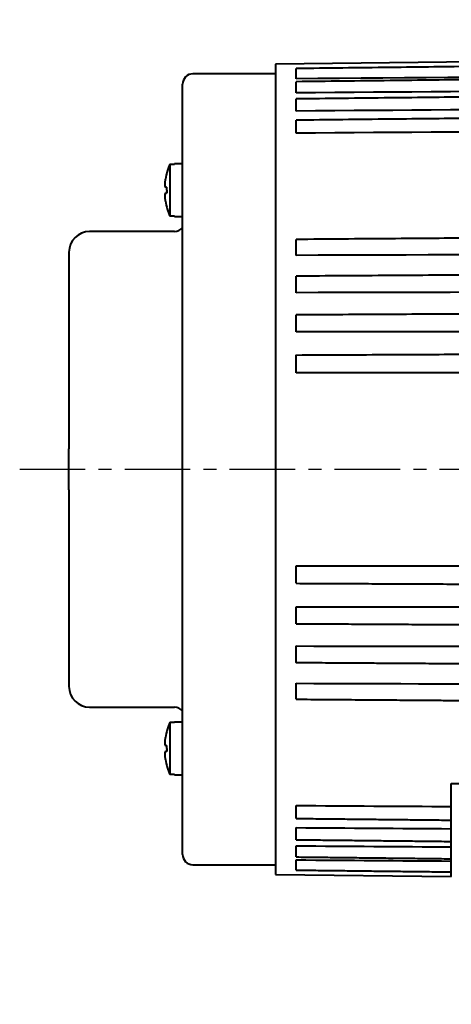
# Model space of a CAD drawing. Header units: inches. Extents: x -753 to 5070, y -3075 to 1581.
# Tile 3 of 178: x 1870 to 1911, y -2839 to -2743. Entities that reach past the tile are written whole.
import ezdxf

# ---------------------------------------------------------------- set-up
doc = ezdxf.new("R2010")
doc.units = ezdxf.units.IN
doc.header["$LTSCALE"] = 10
doc.header["$MEASUREMENT"] = 0
doc.linetypes.add('CENTER', pattern=[10.16, 6.35, -1.27, 1.27, -1.27])
doc.layers.add('3中心线层', color=1, linetype='CENTER')
doc.layers.add('7标注层', color=4, linetype='Continuous')
doc.layers.add('图层2', color=4, linetype='Continuous', lineweight=40)
doc.styles.add('PC_TEXTSTYLE', font='isocp.shx', dxfattribs={"width": 0.8, "bigfont": 'HZFS.SHX'})
doc.styles.add('TH_GBDIM', font='romans.shx', dxfattribs={"width": 0.8, "bigfont": 'gbcbig.shx'})
doc.dimstyles.new('角度标注', dxfattribs={"dimtxt": 3.5, "dimasz": 3, "dimexe": 2, "dimexo": 0, "dimgap": 1, "dimtad": 1, "dimtih": 1, "dimtoh": 1, "dimdsep": 46, "dimtxsty": 'PC_TEXTSTYLE', "dimsah": 1, "dimcen": 0.09, "dimclrd": 4, "dimclrt": 3, "dimadec": 0, "dimazin": 0, "dimtfac": 0.7, "dimtmove": 0, "dimatfit": 0, "dimfxl": 1, "dimtzin": 0, "dimarcsym": 0})

# ---------------------------------------------------------------- blocks, each defined once
blk = doc.blocks.new('*D414')
at = {"layer": '7标注层', "color": 0, "lineweight": -2, "transparency": 16777216}
blk.add_line((2009.282, -2828.853), (1999.54, -2838.595), dxfattribs=at)
at = {"layer": '7标注层', "color": 4, "lineweight": -2, "transparency": 16777216}
for start, end in [(182.4152, 199.26852), (205.80891, 222.5848)]:
    blk.add_arc((2051.282, -2786.853), 71.174, start, end, dxfattribs=at)
at = {"layer": '7标注层', "color": 4, "transparency": 16777216}
for points in [[(1979.672, -2789.863), (1980.671, -2789.842), (1980.108, -2786.853)], [(1999.239, -2834.669), (1998.518, -2835.361), (2000.955, -2837.181)]]:
    blk.add_solid(points, dxfattribs=at)
at = {"layer": 'Defpoints', "color": 0, "transparency": 16777216}
for p in [(2094.77, -2743.365), (1878.252, -2786.853), (2104.036, -2786.853), (1982.533, -2805.274), (2009.282, -2828.853)]:
    blk.add_point(p, dxfattribs=at)
at = {"layer": '7标注层', "color": 3, "transparency": 16777216, "insert": (1985.526, -2814.09), "char_height": 5.5, "attachment_point": 5, "style": 'TH_GBDIM'}
blk.add_mtext('45°', dxfattribs=at)

msp = doc.modelspace()

# ---------------------------------------------------------------- linework, layer by layer
at = {"layer": '3中心线层', "ltscale": 0.1}
msp.add_line((1869.514, -2786.853), (1928.342, -2786.853), dxfattribs=at)
at = {"layer": '图层2', "color": 0}
for p, q in [((1963.282, -2746.936), (1894.283, -2747.653)), ((1894.283, -2747.653), (1894.283, -2826.053)), ((1894.283, -2748.603), (1886.283, -2748.603)), ((1885.283, -2824.103), (1885.283, -2749.603)), ((1884.033, -2757.323), (1884.508, -2757.323)), ((1884.033, -2757.323), (1884.033, -2762.383)), ((1884.508, -2757.303), (1884.508, -2757.323)), ((1885.283, -2757.303), (1884.508, -2757.303)), ((1884.508, -2762.383), (1884.033, -2762.383)), ((1884.508, -2762.403), (1884.508, -2762.383)), ((1884.508, -2762.403), (1885.283, -2762.403)), ((1884.483, -2763.853), (1876.283, -2763.853)), ((1874.283, -2765.853), (1874.283, -2784.876)), ((1874.283, -2788.831), (1874.283, -2807.853)), ((1876.283, -2809.853), (1877.783, -2809.853)), ((1876.283, -2809.853), (1880.783, -2809.853)), ((1880.783, -2809.853), (1884.483, -2809.853)), ((1884.033, -2811.323), (1884.508, -2811.323)), ((1884.033, -2811.323), (1884.033, -2816.383)), ((1885.283, -2811.303), (1884.508, -2811.303)), ((1884.508, -2811.303), (1884.508, -2811.323)), ((1884.508, -2816.383), (1884.033, -2816.383)), ((1884.508, -2816.403), (1884.508, -2816.383)), ((1884.508, -2816.403), (1885.283, -2816.403)), ((1911.283, -2824.373), (1911.283, -2817.247)), ((1911.283, -2817.247), (1956.017, -2817.247)), ((1886.283, -2825.103), (1894.283, -2825.103)), ((1894.283, -2826.053), (1911.283, -2826.23))]:
    msp.add_line(p, q, dxfattribs=at)
for centre, radius, start, end in [((1886.283, -2749.603), 1, 90, 180), ((1890.283, -2759.853), 6.742, 157.96126, 170.79176), ((1890.283, -2759.853), 6.742, 189.18112, 202.03874), ((1884.483, -2762.853), 1, 270, 323.12953), ((1876.283, -2765.853), 2, 90, 180), ((1876.283, -2807.853), 2, 180, 270), ((1884.483, -2810.853), 1, 36.87047, 90), ((1890.283, -2813.853), 6.742, 157.96126, 170.79176), ((1890.283, -2813.853), 6.742, 189.18112, 202.03874), ((1886.283, -2824.103), 1, 180, 270)]:
    msp.add_arc(centre, radius, start, end, dxfattribs=at)
for centre in [(1888.444, -2759.853), (1888.444, -2813.853)]:
    msp.add_ellipse(centre, major_axis=(0, -6.112), ratio=0.766866, start_param=4.71119, end_param=4.758433, dxfattribs=at)
for points, degree, knots in [([(1963.282, -2747.298), (1962.549, -2747.307), (1960.85, -2747.327), (1958.286, -2747.358), (1955.692, -2747.389), (1953.4, -2747.416), (1951.421, -2747.439), (1949.732, -2747.459), (1948.242, -2747.477), (1946.84, -2747.494), (1944.804, -2747.518), (1942.148, -2747.549), (1938.964, -2747.587), (1936.438, -2747.617), (1934.573, -2747.639), (1933.255, -2747.655), (1931.832, -2747.672), (1930.174, -2747.691), (1928.193, -2747.715), (1925.888, -2747.742), (1923.259, -2747.773), (1920.305, -2747.809), (1917.026, -2747.847), (1913.424, -2747.89), (1909.496, -2747.937), (1905.244, -2747.987), (1900.804, -2748.04), (1897.781, -2748.076), (1896.283, -2748.094)], 3, [0, 0, 0, 0, 0.032831, 0.076077, 0.114802, 0.149004, 0.178684, 0.203433, 0.224597, 0.245408, 0.266219, 0.315769, 0.364345, 0.408785, 0.428842, 0.44786, 0.467828, 0.492546, 0.522106, 0.55651, 0.595757, 0.639846, 0.688779, 0.742555, 0.801174, 0.864635, 0.93294, 1, 1, 1, 1]), ([(1896.283, -2749.082), (1896.283, -2749.03), (1896.283, -2748.978), (1896.283, -2748.912), (1896.283, -2748.899), (1896.283, -2748.873), (1896.283, -2748.86), (1896.283, -2748.821), (1896.283, -2748.769), (1896.283, -2748.719), (1896.283, -2748.682), (1896.283, -2748.669), (1896.283, -2748.645), (1896.283, -2748.632), (1896.283, -2748.572), (1896.283, -2748.526), (1896.283, -2748.461), (1896.283, -2748.44), (1896.283, -2748.409), (1896.283, -2748.399), (1896.283, -2748.379), (1896.283, -2748.369), (1896.283, -2748.322), (1896.283, -2748.288), (1896.283, -2748.242), (1896.283, -2748.228), (1896.283, -2748.208), (1896.283, -2748.201), (1896.283, -2748.189), (1896.283, -2748.183), (1896.283, -2748.155), (1896.283, -2748.137), (1896.283, -2748.117), (1896.283, -2748.111), (1896.283, -2748.104), (1896.283, -2748.102), (1896.283, -2748.099), (1896.283, -2748.098), (1896.283, -2748.095), (1896.283, -2748.094), (1896.283, -2748.094)], 3, [0, 0, 0, 0, 0.105795, 0.105795, 0.132244, 0.132244, 0.158692, 0.158692, 0.21159, 0.264487, 0.264487, 0.290936, 0.290936, 0.317385, 0.317385, 0.42318, 0.42318, 0.476077, 0.476077, 0.502526, 0.502526, 0.528975, 0.528975, 0.63477, 0.63477, 0.687667, 0.687667, 0.714116, 0.714116, 0.740565, 0.740565, 0.84636, 0.84636, 0.899257, 0.899257, 0.925706, 0.925706, 0.952154, 0.952154, 1, 1, 1, 1]), ([(1963.282, -2748.59), (1962.549, -2748.598), (1960.85, -2748.618), (1958.286, -2748.647), (1955.692, -2748.677), (1953.4, -2748.704), (1951.421, -2748.726), (1949.732, -2748.746), (1948.242, -2748.763), (1946.84, -2748.779), (1944.804, -2748.803), (1942.148, -2748.833), (1938.964, -2748.87), (1936.438, -2748.899), (1934.573, -2748.921), (1933.255, -2748.936), (1931.832, -2748.952), (1930.174, -2748.971), (1928.193, -2748.994), (1925.888, -2749.021), (1923.259, -2749.051), (1920.305, -2749.085), (1917.026, -2749.123), (1913.424, -2749.165), (1909.496, -2749.21), (1905.244, -2749.259), (1900.804, -2749.31), (1897.781, -2749.345), (1896.283, -2749.362)], 3, [0, 0, 0, 0, 0.032831, 0.076078, 0.114802, 0.149005, 0.178685, 0.203433, 0.224597, 0.245408, 0.266219, 0.315769, 0.364346, 0.408786, 0.428843, 0.447861, 0.467829, 0.492546, 0.522107, 0.556511, 0.595757, 0.639847, 0.68878, 0.742556, 0.801175, 0.864637, 0.932942, 1, 1, 1, 1]), ([(1896.283, -2750.441), (1896.283, -2750.39), (1896.283, -2750.338), (1896.283, -2750.272), (1896.283, -2750.259), (1896.283, -2750.233), (1896.283, -2750.22), (1896.283, -2750.18), (1896.283, -2750.128), (1896.283, -2750.077), (1896.283, -2750.038), (1896.283, -2750.025), (1896.283, -2750), (1896.283, -2749.987), (1896.283, -2749.924), (1896.283, -2749.876), (1896.283, -2749.807), (1896.283, -2749.784), (1896.283, -2749.751), (1896.283, -2749.74), (1896.283, -2749.718), (1896.283, -2749.708), (1896.283, -2749.656), (1896.283, -2749.618), (1896.283, -2749.566), (1896.283, -2749.549), (1896.283, -2749.526), (1896.283, -2749.518), (1896.283, -2749.504), (1896.283, -2749.496), (1896.283, -2749.462), (1896.283, -2749.439), (1896.283, -2749.411), (1896.283, -2749.403), (1896.283, -2749.392), (1896.283, -2749.389), (1896.283, -2749.383), (1896.283, -2749.38), (1896.283, -2749.368), (1896.283, -2749.363), (1896.283, -2749.362), (1896.283, -2749.362), (1896.283, -2749.362)], 3, [0, 0, 0, 0, 0.09961, 0.09961, 0.124512, 0.124512, 0.149415, 0.149415, 0.199219, 0.249024, 0.249024, 0.273927, 0.273927, 0.298829, 0.298829, 0.398439, 0.398439, 0.448244, 0.448244, 0.473146, 0.473146, 0.498049, 0.498049, 0.597658, 0.597658, 0.647463, 0.647463, 0.672366, 0.672366, 0.697268, 0.697268, 0.796878, 0.796878, 0.846683, 0.846683, 0.871585, 0.871585, 0.896488, 0.896488, 0.996097, 0.996097, 1, 1, 1, 1]), ([(1955.983, -2750.37), (1955.852, -2750.371), (1954.958, -2750.381), (1953.4, -2750.399), (1951.421, -2750.421), (1949.732, -2750.439), (1948.242, -2750.456), (1946.84, -2750.471), (1944.804, -2750.494), (1942.148, -2750.523), (1938.964, -2750.559), (1936.438, -2750.587), (1934.573, -2750.607), (1933.255, -2750.622), (1931.832, -2750.638), (1930.174, -2750.656), (1928.193, -2750.678), (1925.888, -2750.704), (1923.259, -2750.733), (1920.305, -2750.766), (1917.026, -2750.802), (1913.423, -2750.842), (1909.496, -2750.885), (1905.244, -2750.933), (1900.804, -2750.982), (1897.781, -2751.015), (1896.283, -2751.032)], 3, [0.0547232, 0.0547232, 0.0547232, 0.0547232, 0.0609383, 0.097222, 0.1287083, 0.1549625, 0.1774149, 0.1994923, 0.2215696, 0.2741347, 0.3256673, 0.3728116, 0.394089, 0.4142644, 0.435447, 0.4616686, 0.4930281, 0.5295253, 0.5711602, 0.6179329, 0.6698434, 0.7268916, 0.7890775, 0.8564012, 0.9288627, 1, 1, 1, 1]), ([(1896.283, -2752.199), (1896.283, -2752.149), (1896.283, -2752.099), (1896.283, -2752.033), (1896.283, -2752.02), (1896.283, -2751.994), (1896.283, -2751.981), (1896.283, -2751.942), (1896.283, -2751.889), (1896.283, -2751.837), (1896.283, -2751.798), (1896.283, -2751.785), (1896.283, -2751.759), (1896.283, -2751.746), (1896.283, -2751.681), (1896.283, -2751.631), (1896.283, -2751.558), (1896.283, -2751.535), (1896.283, -2751.499), (1896.283, -2751.488), (1896.283, -2751.465), (1896.283, -2751.453), (1896.283, -2751.398), (1896.283, -2751.356), (1896.283, -2751.298), (1896.283, -2751.28), (1896.283, -2751.253), (1896.283, -2751.244), (1896.283, -2751.227), (1896.283, -2751.219), (1896.283, -2751.179), (1896.283, -2751.151), (1896.283, -2751.116), (1896.283, -2751.105), (1896.283, -2751.09), (1896.283, -2751.085), (1896.283, -2751.077), (1896.283, -2751.073), (1896.283, -2751.054), (1896.283, -2751.043), (1896.283, -2751.036), (1896.283, -2751.035), (1896.283, -2751.033), (1896.283, -2751.032), (1896.283, -2751.032), (1896.283, -2751.032), (1896.283, -2751.032)], 3, [0, 0, 0, 0, 0.094181, 0.094181, 0.117727, 0.117727, 0.141272, 0.141272, 0.188363, 0.235453, 0.235453, 0.258999, 0.258999, 0.282544, 0.282544, 0.376725, 0.376725, 0.423816, 0.423816, 0.447361, 0.447361, 0.470907, 0.470907, 0.565088, 0.565088, 0.612179, 0.612179, 0.635724, 0.635724, 0.659269, 0.659269, 0.753451, 0.753451, 0.800541, 0.800541, 0.824087, 0.824087, 0.847632, 0.847632, 0.941814, 0.941814, 0.965359, 0.965359, 0.988904, 0.988904, 1, 1, 1, 1]), ([(1955.983, -2752.455), (1955.852, -2752.456), (1954.958, -2752.466), (1953.4, -2752.482), (1951.421, -2752.503), (1949.732, -2752.521), (1948.242, -2752.537), (1946.84, -2752.552), (1944.804, -2752.573), (1942.148, -2752.601), (1938.964, -2752.635), (1936.438, -2752.661), (1934.573, -2752.681), (1933.255, -2752.695), (1931.832, -2752.71), (1930.174, -2752.727), (1928.193, -2752.748), (1925.888, -2752.772), (1923.259, -2752.8), (1920.305, -2752.831), (1917.026, -2752.866), (1913.423, -2752.904), (1909.496, -2752.945), (1905.244, -2752.99), (1900.804, -2753.037), (1897.781, -2753.069), (1896.283, -2753.085)], 3, [0.047851, 0.047851, 0.047851, 0.047851, 0.0541114, 0.0906588, 0.122374, 0.1488191, 0.1714347, 0.1936725, 0.2159104, 0.2688576, 0.3207648, 0.3682518, 0.3896839, 0.410006, 0.4313426, 0.4577549, 0.4893424, 0.5261049, 0.5680425, 0.6151552, 0.6674431, 0.724906, 0.787544, 0.8553571, 0.9283453, 1, 1, 1, 1]), ([(1896.283, -2754.336), (1896.283, -2754.289), (1896.283, -2754.24), (1896.283, -2754.176), (1896.283, -2754.163), (1896.283, -2754.137), (1896.283, -2754.124), (1896.283, -2754.086), (1896.283, -2754.034), (1896.283, -2753.982), (1896.283, -2753.942), (1896.283, -2753.929), (1896.283, -2753.903), (1896.283, -2753.89), (1896.283, -2753.824), (1896.283, -2753.772), (1896.283, -2753.697), (1896.283, -2753.672), (1896.283, -2753.635), (1896.283, -2753.623), (1896.283, -2753.599), (1896.283, -2753.587), (1896.283, -2753.528), (1896.283, -2753.483), (1896.283, -2753.42), (1896.283, -2753.399), (1896.283, -2753.37), (1896.283, -2753.36), (1896.283, -2753.341), (1896.283, -2753.332), (1896.283, -2753.287), (1896.283, -2753.255), (1896.283, -2753.212), (1896.283, -2753.198), (1896.283, -2753.18), (1896.283, -2753.174), (1896.283, -2753.163), (1896.283, -2753.157), (1896.283, -2753.132), (1896.283, -2753.116), (1896.283, -2753.102), (1896.283, -2753.1), (1896.283, -2753.095), (1896.283, -2753.093), (1896.283, -2753.088), (1896.283, -2753.086), (1896.283, -2753.085), (1896.283, -2753.085), (1896.283, -2753.085)], 3, [0, 0, 0, 0, 0.089254, 0.089254, 0.111568, 0.111568, 0.133881, 0.133881, 0.178508, 0.223135, 0.223135, 0.245449, 0.245449, 0.267762, 0.267762, 0.357016, 0.357016, 0.401643, 0.401643, 0.423957, 0.423957, 0.44627, 0.44627, 0.535524, 0.535524, 0.580151, 0.580151, 0.602465, 0.602465, 0.624778, 0.624778, 0.714032, 0.714032, 0.758659, 0.758659, 0.780973, 0.780973, 0.803287, 0.803287, 0.892541, 0.892541, 0.914854, 0.914854, 0.937168, 0.937168, 0.981795, 0.981795, 1, 1, 1, 1]), ([(1883.646, -2759.606), (1883.63, -2759.546), (1883.616, -2759.488), (1883.596, -2759.373), (1883.589, -2759.316), (1883.585, -2759.26)], 3, [0, 0, 0, 0, 0.5, 0.5, 1, 1, 1, 1]), ([(1883.585, -2760.441), (1883.589, -2760.385), (1883.596, -2760.328), (1883.618, -2760.213), (1883.631, -2760.155), (1883.648, -2760.097)], 3, [0, 0, 0, 0, 0.5, 0.5, 1, 1, 1, 1]), ([(1883.627, -2760.929), (1883.616, -2760.849), (1883.607, -2760.768), (1883.593, -2760.605), (1883.588, -2760.523), (1883.585, -2760.441)], 3, [0, 0, 0, 0, 0.5, 0.5, 1, 1, 1, 1]), ([(1964.283, -2764.107), (1963.216, -2764.115), (1961.184, -2764.131), (1958.286, -2764.152), (1955.691, -2764.172), (1953.4, -2764.189), (1951.421, -2764.204), (1949.732, -2764.216), (1948.242, -2764.228), (1946.84, -2764.238), (1944.804, -2764.253), (1942.148, -2764.273), (1938.964, -2764.297), (1936.438, -2764.316), (1934.573, -2764.33), (1933.254, -2764.34), (1931.832, -2764.351), (1930.174, -2764.363), (1928.193, -2764.378), (1925.888, -2764.395), (1923.259, -2764.415), (1920.305, -2764.437), (1917.026, -2764.461), (1913.423, -2764.488), (1909.496, -2764.518), (1905.244, -2764.55), (1900.804, -2764.583), (1897.781, -2764.606), (1896.283, -2764.617)], 3, [0, 0, 0, 0, 0.047066, 0.089677, 0.127832, 0.161532, 0.190775, 0.215159, 0.236012, 0.256517, 0.277022, 0.325843, 0.373705, 0.417491, 0.437253, 0.455991, 0.475665, 0.500019, 0.529145, 0.563043, 0.601712, 0.645153, 0.693366, 0.746351, 0.804107, 0.866636, 0.933936, 1, 1, 1, 1]), ([(1896.283, -2766.157), (1896.283, -2766.123), (1896.283, -2766.086), (1896.283, -2766.034), (1896.283, -2766.024), (1896.283, -2766.003), (1896.283, -2765.992), (1896.283, -2765.959), (1896.283, -2765.915), (1896.283, -2765.868), (1896.283, -2765.832), (1896.283, -2765.82), (1896.283, -2765.795), (1896.283, -2765.783), (1896.283, -2765.72), (1896.283, -2765.669), (1896.283, -2765.592), (1896.283, -2765.565), (1896.283, -2765.526), (1896.283, -2765.513), (1896.283, -2765.487), (1896.283, -2765.473), (1896.283, -2765.407), (1896.283, -2765.356), (1896.283, -2765.279), (1896.283, -2765.254), (1896.283, -2765.216), (1896.283, -2765.203), (1896.283, -2765.179), (1896.283, -2765.166), (1896.283, -2765.106), (1896.283, -2765.06), (1896.283, -2764.994), (1896.283, -2764.972), (1896.283, -2764.941), (1896.283, -2764.931), (1896.283, -2764.911), (1896.283, -2764.901), (1896.283, -2764.853), (1896.283, -2764.819), (1896.283, -2764.78), (1896.283, -2764.772), (1896.283, -2764.758), (1896.283, -2764.751), (1896.283, -2764.73), (1896.283, -2764.717), (1896.283, -2764.683), (1896.283, -2764.664), (1896.283, -2764.646), (1896.283, -2764.643), (1896.283, -2764.637), (1896.283, -2764.634), (1896.283, -2764.627), (1896.283, -2764.623), (1896.283, -2764.618), (1896.283, -2764.617), (1896.283, -2764.617)], 3, [0, 0, 0, 0, 0.073767, 0.073767, 0.092208, 0.092208, 0.11065, 0.11065, 0.147533, 0.184417, 0.184417, 0.202858, 0.202858, 0.2213, 0.2213, 0.295067, 0.295067, 0.33195, 0.33195, 0.350392, 0.350392, 0.368834, 0.368834, 0.4426, 0.4426, 0.479484, 0.479484, 0.497925, 0.497925, 0.516367, 0.516367, 0.590134, 0.590134, 0.627017, 0.627017, 0.645459, 0.645459, 0.6639, 0.6639, 0.737667, 0.737667, 0.756109, 0.756109, 0.77455, 0.77455, 0.811434, 0.811434, 0.8852, 0.8852, 0.903642, 0.903642, 0.922084, 0.922084, 0.958967, 0.958967, 1, 1, 1, 1]), ([(1964.283, -2767.727), (1963.216, -2767.734), (1961.184, -2767.747), (1958.286, -2767.766), (1955.691, -2767.783), (1953.4, -2767.798), (1951.42, -2767.811), (1949.732, -2767.822), (1948.242, -2767.832), (1946.84, -2767.841), (1944.804, -2767.855), (1942.147, -2767.872), (1938.963, -2767.893), (1936.438, -2767.909), (1934.573, -2767.922), (1933.254, -2767.93), (1931.832, -2767.939), (1930.174, -2767.95), (1928.193, -2767.963), (1925.888, -2767.978), (1923.258, -2767.996), (1920.304, -2768.015), (1917.026, -2768.036), (1913.423, -2768.06), (1909.496, -2768.086), (1905.244, -2768.114), (1900.804, -2768.143), (1897.781, -2768.162), (1896.283, -2768.172)], 3, [0, 0, 0, 0, 0.047067, 0.089678, 0.127833, 0.161532, 0.190776, 0.21516, 0.236013, 0.256518, 0.277023, 0.325844, 0.373706, 0.417493, 0.437254, 0.455993, 0.475667, 0.500021, 0.529147, 0.563044, 0.601714, 0.645155, 0.693368, 0.746353, 0.80411, 0.866638, 0.933939, 1, 1, 1, 1]), ([(1896.283, -2769.768), (1896.283, -2769.739), (1896.283, -2769.705), (1896.283, -2769.659), (1896.283, -2769.649), (1896.283, -2769.63), (1896.283, -2769.62), (1896.283, -2769.59), (1896.283, -2769.548), (1896.283, -2769.504), (1896.283, -2769.47), (1896.283, -2769.458), (1896.283, -2769.435), (1896.283, -2769.423), (1896.283, -2769.363), (1896.283, -2769.313), (1896.283, -2769.237), (1896.283, -2769.212), (1896.283, -2769.173), (1896.283, -2769.16), (1896.283, -2769.133), (1896.283, -2769.12), (1896.283, -2769.054), (1896.283, -2769.002), (1896.283, -2768.924), (1896.283, -2768.898), (1896.283, -2768.86), (1896.283, -2768.847), (1896.283, -2768.821), (1896.283, -2768.808), (1896.283, -2768.745), (1896.283, -2768.697), (1896.283, -2768.627), (1896.283, -2768.604), (1896.283, -2768.571), (1896.283, -2768.56), (1896.283, -2768.538), (1896.283, -2768.527), (1896.283, -2768.475), (1896.283, -2768.437), (1896.283, -2768.392), (1896.283, -2768.384), (1896.283, -2768.367), (1896.283, -2768.359), (1896.283, -2768.335), (1896.283, -2768.32), (1896.283, -2768.278), (1896.283, -2768.254), (1896.283, -2768.23), (1896.283, -2768.225), (1896.283, -2768.216), (1896.283, -2768.212), (1896.283, -2768.201), (1896.283, -2768.195), (1896.283, -2768.179), (1896.283, -2768.173), (1896.283, -2768.172), (1896.283, -2768.172), (1896.283, -2768.172)], 3, [0, 0, 0, 0, 0.0703, 0.0703, 0.087875, 0.087875, 0.10545, 0.10545, 0.1406, 0.17575, 0.17575, 0.193325, 0.193325, 0.2109, 0.2109, 0.2812, 0.2812, 0.31635, 0.31635, 0.333925, 0.333925, 0.3515, 0.3515, 0.4218, 0.4218, 0.45695, 0.45695, 0.474525, 0.474525, 0.4921, 0.4921, 0.5624, 0.5624, 0.59755, 0.59755, 0.615125, 0.615125, 0.6327, 0.6327, 0.703, 0.703, 0.720575, 0.720575, 0.73815, 0.73815, 0.7733, 0.7733, 0.8436, 0.8436, 0.861175, 0.861175, 0.87875, 0.87875, 0.9139, 0.9139, 0.9842, 0.9842, 1, 1, 1, 1]), ([(1964.283, -2771.545), (1963.216, -2771.551), (1961.184, -2771.562), (1958.286, -2771.578), (1955.691, -2771.592), (1953.4, -2771.605), (1951.42, -2771.616), (1949.732, -2771.626), (1948.242, -2771.634), (1946.84, -2771.642), (1944.804, -2771.653), (1942.147, -2771.668), (1938.963, -2771.685), (1936.438, -2771.699), (1934.573, -2771.71), (1933.254, -2771.717), (1931.832, -2771.725), (1930.174, -2771.734), (1928.193, -2771.745), (1925.888, -2771.758), (1923.258, -2771.773), (1920.304, -2771.789), (1917.026, -2771.807), (1913.423, -2771.827), (1909.496, -2771.849), (1905.244, -2771.873), (1900.803, -2771.897), (1897.781, -2771.914), (1896.283, -2771.922)], 3, [0, 0, 0, 0, 0.047067, 0.089678, 0.127833, 0.161532, 0.190776, 0.21516, 0.236013, 0.256518, 0.277023, 0.325844, 0.373706, 0.417493, 0.437255, 0.455993, 0.475667, 0.500021, 0.529147, 0.563045, 0.601714, 0.645156, 0.693369, 0.746354, 0.804111, 0.866639, 0.933939, 1, 1, 1, 1]), ([(1896.283, -2773.567), (1896.283, -2773.542), (1896.283, -2773.513), (1896.283, -2773.471), (1896.283, -2773.463), (1896.283, -2773.445), (1896.283, -2773.436), (1896.283, -2773.409), (1896.283, -2773.371), (1896.283, -2773.33), (1896.283, -2773.298), (1896.283, -2773.287), (1896.283, -2773.265), (1896.283, -2773.254), (1896.283, -2773.197), (1896.283, -2773.149), (1896.283, -2773.076), (1896.283, -2773.051), (1896.283, -2773.013), (1896.283, -2773), (1896.283, -2772.974), (1896.283, -2772.961), (1896.283, -2772.896), (1896.283, -2772.844), (1896.283, -2772.766), (1896.283, -2772.74), (1896.283, -2772.7), (1896.283, -2772.687), (1896.283, -2772.661), (1896.283, -2772.648), (1896.283, -2772.584), (1896.283, -2772.533), (1896.283, -2772.46), (1896.283, -2772.436), (1896.283, -2772.4), (1896.283, -2772.389), (1896.283, -2772.365), (1896.283, -2772.354), (1896.283, -2772.298), (1896.283, -2772.256), (1896.283, -2772.207), (1896.283, -2772.197), (1896.283, -2772.178), (1896.283, -2772.169), (1896.283, -2772.142), (1896.283, -2772.125), (1896.283, -2772.076), (1896.283, -2772.048), (1896.283, -2772.017), (1896.283, -2772.011), (1896.283, -2772), (1896.283, -2771.995), (1896.283, -2771.98), (1896.283, -2771.971), (1896.283, -2771.947), (1896.283, -2771.936), (1896.283, -2771.926), (1896.283, -2771.924), (1896.283, -2771.923), (1896.283, -2771.922), (1896.283, -2771.922)], 3, [0, 0, 0, 0, 0.067899, 0.067899, 0.084874, 0.084874, 0.101849, 0.101849, 0.135799, 0.169748, 0.169748, 0.186723, 0.186723, 0.203698, 0.203698, 0.271597, 0.271597, 0.305547, 0.305547, 0.322522, 0.322522, 0.339497, 0.339497, 0.407396, 0.407396, 0.441345, 0.441345, 0.45832, 0.45832, 0.475295, 0.475295, 0.543194, 0.543194, 0.577144, 0.577144, 0.594119, 0.594119, 0.611094, 0.611094, 0.678993, 0.678993, 0.695968, 0.695968, 0.712943, 0.712943, 0.746892, 0.746892, 0.814792, 0.814792, 0.831766, 0.831766, 0.848741, 0.848741, 0.882691, 0.882691, 0.95059, 0.95059, 0.98454, 0.98454, 1, 1, 1, 1]), ([(1964.283, -2775.521), (1963.216, -2775.525), (1961.184, -2775.535), (1958.286, -2775.548), (1955.691, -2775.559), (1953.4, -2775.57), (1951.42, -2775.579), (1949.732, -2775.586), (1948.242, -2775.593), (1946.84, -2775.599), (1944.804, -2775.609), (1942.147, -2775.621), (1938.963, -2775.635), (1936.438, -2775.646), (1934.573, -2775.655), (1933.254, -2775.661), (1931.832, -2775.667), (1930.174, -2775.675), (1928.193, -2775.684), (1925.888, -2775.694), (1923.258, -2775.706), (1920.304, -2775.719), (1917.026, -2775.734), (1913.423, -2775.75), (1909.495, -2775.768), (1905.244, -2775.787), (1900.803, -2775.807), (1897.781, -2775.821), (1896.283, -2775.828)], 3, [0, 0, 0, 0, 0.047067, 0.089678, 0.127833, 0.161533, 0.190776, 0.215161, 0.236014, 0.256519, 0.277024, 0.325845, 0.373707, 0.417494, 0.437256, 0.455994, 0.475668, 0.500022, 0.529148, 0.563045, 0.601715, 0.645156, 0.693369, 0.746354, 0.804111, 0.86664, 0.93394, 1, 1, 1, 1]), ([(1896.283, -2777.511), (1896.283, -2777.49), (1896.283, -2777.466), (1896.283, -2777.43), (1896.283, -2777.423), (1896.283, -2777.408), (1896.283, -2777.4), (1896.283, -2777.376), (1896.283, -2777.341), (1896.283, -2777.304), (1896.283, -2777.275), (1896.283, -2777.265), (1896.283, -2777.244), (1896.283, -2777.234), (1896.283, -2777.181), (1896.283, -2777.136), (1896.283, -2777.066), (1896.283, -2777.042), (1896.283, -2777.005), (1896.283, -2776.992), (1896.283, -2776.967), (1896.283, -2776.955), (1896.283, -2776.891), (1896.283, -2776.84), (1896.283, -2776.762), (1896.283, -2776.736), (1896.283, -2776.696), (1896.283, -2776.683), (1896.283, -2776.657), (1896.283, -2776.643), (1896.283, -2776.578), (1896.283, -2776.527), (1896.283, -2776.451), (1896.283, -2776.426), (1896.283, -2776.388), (1896.283, -2776.376), (1896.283, -2776.352), (1896.283, -2776.34), (1896.283, -2776.281), (1896.283, -2776.235), (1896.283, -2776.182), (1896.283, -2776.172), (1896.283, -2776.151), (1896.283, -2776.141), (1896.283, -2776.111), (1896.283, -2776.092), (1896.283, -2776.037), (1896.283, -2776.004), (1896.283, -2775.967), (1896.283, -2775.96), (1896.283, -2775.947), (1896.283, -2775.94), (1896.283, -2775.921), (1896.283, -2775.91), (1896.283, -2775.878), (1896.283, -2775.862), (1896.283, -2775.844), (1896.283, -2775.839), (1896.283, -2775.832), (1896.283, -2775.829), (1896.283, -2775.827), (1896.283, -2775.827), (1896.283, -2775.828)], 3, [0, 0, 0, 0, 0.064317, 0.064317, 0.080396, 0.080396, 0.096475, 0.096475, 0.128634, 0.160792, 0.160792, 0.176871, 0.176871, 0.192951, 0.192951, 0.257267, 0.257267, 0.289426, 0.289426, 0.305505, 0.305505, 0.321584, 0.321584, 0.385901, 0.385901, 0.418059, 0.418059, 0.434139, 0.434139, 0.450218, 0.450218, 0.514535, 0.514535, 0.546693, 0.546693, 0.562772, 0.562772, 0.578852, 0.578852, 0.643168, 0.643168, 0.659248, 0.659248, 0.675327, 0.675327, 0.707485, 0.707485, 0.771802, 0.771802, 0.787881, 0.787881, 0.80396, 0.80396, 0.836119, 0.836119, 0.900436, 0.900436, 0.932594, 0.932594, 0.964753, 0.964753, 1, 1, 1, 1]), ([(1874.283, -2788.831), (1874.283, -2788.666), (1874.283, -2788.502), (1874.283, -2788.175), (1874.283, -2788.012), (1874.283, -2787.684), (1874.283, -2787.521), (1874.283, -2787.274), (1874.283, -2787.192), (1874.283, -2787.027), (1874.283, -2786.944), (1874.283, -2786.779), (1874.283, -2786.696), (1874.283, -2786.53), (1874.283, -2786.446), (1874.283, -2786.197), (1874.283, -2786.032), (1874.283, -2785.702), (1874.283, -2785.537), (1874.283, -2785.207), (1874.283, -2785.042), (1874.283, -2784.876)], 3, [0, 0, 0, 0, 0.125, 0.125, 0.25, 0.25, 0.375, 0.375, 0.4375, 0.4375, 0.5, 0.5, 0.5625, 0.5625, 0.625, 0.625, 0.75, 0.75, 0.875, 0.875, 1, 1, 1, 1]), ([(1896.283, -2797.879), (1896.283, -2797.878), (1896.283, -2797.877), (1896.283, -2797.875), (1896.283, -2797.873), (1896.283, -2797.868), (1896.283, -2797.858), (1896.283, -2797.844), (1896.283, -2797.831), (1896.283, -2797.827), (1896.283, -2797.818), (1896.283, -2797.813), (1896.283, -2797.786), (1896.283, -2797.761), (1896.283, -2797.717), (1896.283, -2797.702), (1896.283, -2797.677), (1896.283, -2797.669), (1896.283, -2797.651), (1896.283, -2797.642), (1896.283, -2797.596), (1896.283, -2797.557), (1896.283, -2797.493), (1896.283, -2797.471), (1896.283, -2797.437), (1896.283, -2797.425), (1896.283, -2797.402), (1896.283, -2797.39), (1896.283, -2797.331), (1896.283, -2797.282), (1896.283, -2797.206), (1896.283, -2797.18), (1896.283, -2797.141), (1896.283, -2797.128), (1896.283, -2797.102), (1896.283, -2797.089), (1896.283, -2797.024), (1896.283, -2796.971), (1896.283, -2796.906), (1896.283, -2796.893), (1896.283, -2796.867), (1896.283, -2796.854), (1896.283, -2796.815), (1896.283, -2796.789), (1896.283, -2796.714), (1896.283, -2796.665), (1896.283, -2796.606), (1896.283, -2796.594), (1896.283, -2796.571), (1896.283, -2796.56), (1896.283, -2796.526), (1896.283, -2796.504), (1896.283, -2796.441), (1896.283, -2796.402), (1896.283, -2796.348), (1896.283, -2796.331), (1896.283, -2796.298), (1896.283, -2796.283), (1896.283, -2796.241), (1896.283, -2796.216), (1896.283, -2796.196)], 3, [0, 0, 0, 0, 0.015978, 0.015978, 0.032656, 0.032656, 0.066013, 0.09937, 0.09937, 0.116048, 0.116048, 0.132726, 0.132726, 0.19944, 0.19944, 0.232796, 0.232796, 0.249475, 0.249475, 0.266153, 0.266153, 0.332866, 0.332866, 0.366223, 0.366223, 0.382901, 0.382901, 0.39958, 0.39958, 0.466293, 0.466293, 0.49965, 0.49965, 0.516328, 0.516328, 0.533006, 0.533006, 0.59972, 0.59972, 0.616398, 0.616398, 0.633076, 0.633076, 0.666433, 0.666433, 0.733147, 0.733147, 0.749825, 0.749825, 0.766503, 0.766503, 0.79986, 0.79986, 0.866573, 0.866573, 0.89993, 0.89993, 0.933287, 0.933287, 1, 1, 1, 1]), ([(1896.283, -2797.879), (1897.214, -2797.883), (1899.11, -2797.891), (1901.871, -2797.904), (1904.466, -2797.916), (1906.758, -2797.926), (1908.737, -2797.935), (1910.425, -2797.943), (1911.915, -2797.949), (1913.318, -2797.956), (1915.354, -2797.965), (1918.01, -2797.977), (1921.194, -2797.991), (1923.719, -2798.003), (1925.584, -2798.011), (1926.903, -2798.017), (1928.326, -2798.023), (1929.984, -2798.031), (1931.964, -2798.04), (1934.27, -2798.05), (1936.899, -2798.062), (1939.853, -2798.076), (1943.132, -2798.09), (1946.644, -2798.106), (1949.064, -2798.117), (1950.283, -2798.123), (1950.289, -2798.123), (1950.295, -2798.123), (1950.301, -2798.123), (1954.962, -2798.144), (1959.622, -2798.165), (1964.283, -2798.186)], 3, [0, 0, 0, 0, 0.051697, 0.105355, 0.153402, 0.195839, 0.232664, 0.26337, 0.28963, 0.315451, 0.341272, 0.402751, 0.463022, 0.518161, 0.543046, 0.566643, 0.591418, 0.622086, 0.658763, 0.701449, 0.750144, 0.804848, 0.865562, 0.932284, 1, 1, 1, 1.000338, 1.000338, 1.000338, 1.259261, 1.259261, 1.259261, 1.259261]), ([(1896.283, -2800.14), (1914.283, -2800.16), (1932.283, -2800.182), (1950.283, -2800.205), (1950.464, -2800.205), (1950.644, -2800.206), (1950.825, -2800.206), (1955.311, -2800.212), (1959.797, -2800.218), (1964.283, -2800.224)], 3, [0, 0, 0, 0, 1, 1, 1, 1.010032, 1.010032, 1.010032, 1.25926, 1.25926, 1.25926, 1.25926]), ([(1896.283, -2801.784), (1896.283, -2801.784), (1896.283, -2801.784), (1896.283, -2801.783), (1896.283, -2801.778), (1896.283, -2801.77), (1896.283, -2801.761), (1896.283, -2801.758), (1896.283, -2801.751), (1896.283, -2801.748), (1896.283, -2801.728), (1896.283, -2801.708), (1896.283, -2801.671), (1896.283, -2801.658), (1896.283, -2801.636), (1896.283, -2801.629), (1896.283, -2801.614), (1896.283, -2801.606), (1896.283, -2801.565), (1896.283, -2801.529), (1896.283, -2801.471), (1896.283, -2801.45), (1896.283, -2801.419), (1896.283, -2801.408), (1896.283, -2801.386), (1896.283, -2801.375), (1896.283, -2801.319), (1896.283, -2801.272), (1896.283, -2801.198), (1896.283, -2801.173), (1896.283, -2801.135), (1896.283, -2801.122), (1896.283, -2801.097), (1896.283, -2801.084), (1896.283, -2801.019), (1896.283, -2800.968), (1896.283, -2800.902), (1896.283, -2800.889), (1896.283, -2800.862), (1896.283, -2800.849), (1896.283, -2800.81), (1896.283, -2800.784), (1896.283, -2800.706), (1896.283, -2800.656), (1896.283, -2800.594), (1896.283, -2800.582), (1896.283, -2800.558), (1896.283, -2800.545), (1896.283, -2800.51), (1896.283, -2800.487), (1896.283, -2800.419), (1896.283, -2800.376), (1896.283, -2800.317), (1896.283, -2800.297), (1896.283, -2800.261), (1896.283, -2800.243), (1896.283, -2800.194), (1896.283, -2800.165), (1896.283, -2800.14)], 3, [0, 0, 0, 0, 0.010897, 0.010897, 0.045004, 0.079111, 0.079111, 0.096165, 0.096165, 0.113218, 0.113218, 0.181432, 0.181432, 0.215539, 0.215539, 0.232593, 0.232593, 0.249646, 0.249646, 0.31786, 0.31786, 0.351967, 0.351967, 0.369021, 0.369021, 0.386074, 0.386074, 0.454288, 0.454288, 0.488395, 0.488395, 0.505449, 0.505449, 0.522502, 0.522502, 0.590716, 0.590716, 0.60777, 0.60777, 0.624823, 0.624823, 0.65893, 0.65893, 0.727144, 0.727144, 0.744198, 0.744198, 0.761251, 0.761251, 0.795358, 0.795358, 0.863572, 0.863572, 0.897679, 0.897679, 0.931786, 0.931786, 1, 1, 1, 1]), ([(1896.283, -2801.784), (1897.121, -2801.789), (1898.804, -2801.798), (1901.232, -2801.812), (1903.467, -2801.824), (1905.4, -2801.835), (1907.036, -2801.844), (1908.45, -2801.852), (1909.741, -2801.859), (1911.469, -2801.869), (1913.642, -2801.881), (1916.185, -2801.895), (1918.203, -2801.906), (1919.693, -2801.914), (1920.746, -2801.92), (1921.882, -2801.926), (1923.207, -2801.934), (1924.789, -2801.943), (1926.631, -2801.953), (1928.871, -2801.965), (1931.541, -2801.98), (1934.672, -2801.997), (1938.156, -2802.017), (1941.993, -2802.038), (1946.074, -2802.061), (1948.877, -2802.076), (1950.283, -2802.084), (1950.283, -2802.084), (1950.284, -2802.084), (1950.284, -2802.084), (1954.951, -2802.11), (1959.617, -2802.136), (1964.283, -2802.162)], 3, [0, 0, 0, 0, 0.046538, 0.093508, 0.134894, 0.170698, 0.200917, 0.225782, 0.249222, 0.272662, 0.321775, 0.369923, 0.41397, 0.43385, 0.452701, 0.472492, 0.496991, 0.526291, 0.560391, 0.599292, 0.650743, 0.708727, 0.773245, 0.844297, 0.921883, 1, 1, 1, 1.000026, 1.000026, 1.000026, 1.259261, 1.259261, 1.259261, 1.259261]), ([(1896.283, -2803.938), (1914.283, -2803.974), (1932.283, -2804.012), (1950.283, -2804.052), (1950.455, -2804.052), (1950.628, -2804.053), (1950.8, -2804.053), (1955.294, -2804.063), (1959.789, -2804.073), (1964.283, -2804.083)], 3, [0, 0, 0, 0, 1, 1, 1, 1.009574, 1.009574, 1.009574, 1.25926, 1.25926, 1.25926, 1.25926]), ([(1896.283, -2805.534), (1896.283, -2805.535), (1896.283, -2805.535), (1896.283, -2805.532), (1896.283, -2805.528), (1896.283, -2805.526), (1896.283, -2805.522), (1896.283, -2805.52), (1896.283, -2805.506), (1896.283, -2805.491), (1896.283, -2805.462), (1896.283, -2805.452), (1896.283, -2805.434), (1896.283, -2805.428), (1896.283, -2805.414), (1896.283, -2805.408), (1896.283, -2805.373), (1896.283, -2805.341), (1896.283, -2805.288), (1896.283, -2805.27), (1896.283, -2805.241), (1896.283, -2805.231), (1896.283, -2805.21), (1896.283, -2805.2), (1896.283, -2805.148), (1896.283, -2805.103), (1896.283, -2805.034), (1896.283, -2805.01), (1896.283, -2804.973), (1896.283, -2804.96), (1896.283, -2804.936), (1896.283, -2804.923), (1896.283, -2804.86), (1896.283, -2804.809), (1896.283, -2804.744), (1896.283, -2804.731), (1896.283, -2804.705), (1896.283, -2804.691), (1896.283, -2804.652), (1896.283, -2804.625), (1896.283, -2804.547), (1896.283, -2804.495), (1896.283, -2804.432), (1896.283, -2804.419), (1896.283, -2804.394), (1896.283, -2804.381), (1896.283, -2804.344), (1896.283, -2804.319), (1896.283, -2804.248), (1896.283, -2804.203), (1896.283, -2804.138), (1896.283, -2804.117), (1896.283, -2804.076), (1896.283, -2804.057), (1896.283, -2804.002), (1896.283, -2803.968), (1896.283, -2803.938)], 3, [0, 0, 0, 0, 0.015886, 0.051033, 0.051033, 0.068607, 0.068607, 0.08618, 0.08618, 0.156474, 0.156474, 0.191621, 0.191621, 0.209194, 0.209194, 0.226768, 0.226768, 0.297062, 0.297062, 0.332209, 0.332209, 0.349782, 0.349782, 0.367356, 0.367356, 0.437649, 0.437649, 0.472796, 0.472796, 0.49037, 0.49037, 0.507943, 0.507943, 0.578237, 0.578237, 0.59581, 0.59581, 0.613384, 0.613384, 0.648531, 0.648531, 0.718825, 0.718825, 0.736398, 0.736398, 0.753972, 0.753972, 0.789119, 0.789119, 0.859412, 0.859412, 0.894559, 0.894559, 0.929706, 0.929706, 1, 1, 1, 1]), ([(1896.283, -2805.534), (1897.121, -2805.54), (1898.804, -2805.551), (1901.232, -2805.567), (1903.467, -2805.581), (1905.4, -2805.594), (1907.036, -2805.605), (1908.45, -2805.614), (1909.741, -2805.623), (1911.469, -2805.634), (1913.642, -2805.648), (1916.185, -2805.665), (1918.203, -2805.678), (1919.693, -2805.688), (1920.746, -2805.695), (1921.883, -2805.702), (1923.207, -2805.711), (1924.789, -2805.721), (1926.631, -2805.733), (1928.871, -2805.748), (1931.541, -2805.765), (1934.672, -2805.786), (1938.156, -2805.809), (1941.993, -2805.834), (1946.074, -2805.86), (1948.877, -2805.879), (1950.283, -2805.888), (1950.283, -2805.888), (1950.283, -2805.888), (1950.283, -2805.888), (1954.95, -2805.919), (1959.616, -2805.949), (1964.283, -2805.98)], 3, [0, 0, 0, 0, 0.046541, 0.09351, 0.134897, 0.1707, 0.200919, 0.225784, 0.249224, 0.272664, 0.321776, 0.369924, 0.413972, 0.433852, 0.452702, 0.472493, 0.496993, 0.526292, 0.560392, 0.599292, 0.650743, 0.708728, 0.773246, 0.844297, 0.921883, 1, 1, 1, 1, 1, 1, 1.259264, 1.259264, 1.259264, 1.259264]), ([(1896.283, -2809.09), (1896.283, -2809.09), (1896.283, -2809.09), (1896.283, -2809.09), (1896.283, -2809.089), (1896.283, -2809.088), (1896.283, -2809.087), (1896.283, -2809.081), (1896.283, -2809.071), (1896.283, -2809.05), (1896.283, -2809.042), (1896.283, -2809.027), (1896.283, -2809.022), (1896.283, -2809.012), (1896.283, -2809.006), (1896.283, -2808.977), (1896.283, -2808.95), (1896.283, -2808.904), (1896.283, -2808.887), (1896.283, -2808.861), (1896.283, -2808.852), (1896.283, -2808.834), (1896.283, -2808.824), (1896.283, -2808.776), (1896.283, -2808.735), (1896.283, -2808.67), (1896.283, -2808.647), (1896.283, -2808.612), (1896.283, -2808.6), (1896.283, -2808.576), (1896.283, -2808.564), (1896.283, -2808.504), (1896.283, -2808.454), (1896.283, -2808.39), (1896.283, -2808.377), (1896.283, -2808.351), (1896.283, -2808.338), (1896.283, -2808.298), (1896.283, -2808.272), (1896.283, -2808.194), (1896.283, -2808.142), (1896.283, -2808.077), (1896.283, -2808.064), (1896.283, -2808.038), (1896.283, -2808.025), (1896.283, -2807.986), (1896.283, -2807.961), (1896.283, -2807.887), (1896.283, -2807.839), (1896.283, -2807.769), (1896.283, -2807.747), (1896.283, -2807.703), (1896.283, -2807.682), (1896.283, -2807.621), (1896.283, -2807.584), (1896.283, -2807.55)], 3, [0, 0, 0, 0, 0.002917, 0.002917, 0.021382, 0.021382, 0.039846, 0.039846, 0.113704, 0.113704, 0.150633, 0.150633, 0.169098, 0.169098, 0.187562, 0.187562, 0.26142, 0.26142, 0.298349, 0.298349, 0.316814, 0.316814, 0.335278, 0.335278, 0.409136, 0.409136, 0.446065, 0.446065, 0.46453, 0.46453, 0.482994, 0.482994, 0.556852, 0.556852, 0.575317, 0.575317, 0.593781, 0.593781, 0.63071, 0.63071, 0.704568, 0.704568, 0.723033, 0.723033, 0.741497, 0.741497, 0.778426, 0.778426, 0.852284, 0.852284, 0.889213, 0.889213, 0.926142, 0.926142, 1, 1, 1, 1]), ([(1896.283, -2807.55), (1914.283, -2807.601), (1932.283, -2807.655), (1950.283, -2807.71), (1950.445, -2807.711), (1950.607, -2807.711), (1950.77, -2807.712), (1955.274, -2807.726), (1959.779, -2807.74), (1964.283, -2807.754)], 3, [0, 0, 0, 0, 1, 1, 1, 1.009012, 1.009012, 1.009012, 1.25926, 1.25926, 1.25926, 1.25926]), ([(1896.283, -2809.09), (1897.214, -2809.097), (1899.11, -2809.111), (1901.872, -2809.132), (1904.466, -2809.151), (1906.758, -2809.168), (1908.737, -2809.183), (1910.425, -2809.196), (1911.916, -2809.207), (1913.318, -2809.217), (1915.354, -2809.233), (1918.01, -2809.253), (1921.194, -2809.276), (1923.719, -2809.295), (1925.585, -2809.309), (1926.903, -2809.319), (1928.326, -2809.33), (1929.984, -2809.342), (1931.965, -2809.357), (1934.27, -2809.374), (1936.899, -2809.394), (1939.853, -2809.416), (1943.132, -2809.441), (1946.735, -2809.468), (1950.662, -2809.497), (1953.792, -2809.521), (1955.613, -2809.534), (1956.017, -2809.537), (1956.017, -2809.537), (1956.017, -2809.537), (1956.017, -2809.537), (1957.083, -2809.545), (1958.15, -2809.553), (1959.217, -2809.561)], 3, [0, 0, 0, 0, 0.045771, 0.093272, 0.135806, 0.173373, 0.205973, 0.233155, 0.256402, 0.27926, 0.302118, 0.356542, 0.409897, 0.458709, 0.480739, 0.501628, 0.52356, 0.550709, 0.583177, 0.620965, 0.664073, 0.712499, 0.766246, 0.825311, 0.889697, 0.959401, 0.97925, 0.97925, 0.97925, 0.97925, 0.97925, 0.97925, 1.03171, 1.03171, 1.03171, 1.03171]), ([(1883.646, -2813.606), (1883.63, -2813.546), (1883.616, -2813.488), (1883.596, -2813.373), (1883.589, -2813.316), (1883.585, -2813.26)], 3, [0, 0, 0, 0, 0.5, 0.5, 1, 1, 1, 1]), ([(1883.585, -2814.441), (1883.589, -2814.385), (1883.596, -2814.328), (1883.618, -2814.213), (1883.631, -2814.155), (1883.648, -2814.097)], 3, [0, 0, 0, 0, 0.5, 0.5, 1, 1, 1, 1]), ([(1883.627, -2814.929), (1883.616, -2814.849), (1883.607, -2814.768), (1883.593, -2814.605), (1883.588, -2814.523), (1883.585, -2814.441)], 3, [0, 0, 0, 0, 0.5, 0.5, 1, 1, 1, 1]), ([(1896.283, -2820.622), (1896.283, -2820.622), (1896.283, -2820.622), (1896.283, -2820.621), (1896.283, -2820.62), (1896.283, -2820.618), (1896.283, -2820.617), (1896.283, -2820.612), (1896.283, -2820.607), (1896.283, -2820.59), (1896.283, -2820.575), (1896.283, -2820.544), (1896.283, -2820.533), (1896.283, -2820.508), (1896.283, -2820.495), (1896.283, -2820.452), (1896.283, -2820.42), (1896.283, -2820.375), (1896.283, -2820.366), (1896.283, -2820.347), (1896.283, -2820.318), (1896.283, -2820.287), (1896.283, -2820.245), (1896.283, -2820.224), (1896.283, -2820.179), (1896.283, -2820.156), (1896.283, -2820.084), (1896.283, -2820.035), (1896.283, -2819.96), (1896.283, -2819.935), (1896.283, -2819.896), (1896.283, -2819.883), (1896.283, -2819.857), (1896.283, -2819.844), (1896.283, -2819.778), (1896.283, -2819.726), (1896.283, -2819.648), (1896.283, -2819.622), (1896.283, -2819.57), (1896.283, -2819.544), (1896.283, -2819.467), (1896.283, -2819.418), (1896.283, -2819.371)], 3, [0, 0, 0, 0, 0.017484, 0.017484, 0.039814, 0.039814, 0.062144, 0.062144, 0.106804, 0.106804, 0.196123, 0.196123, 0.240783, 0.240783, 0.285443, 0.285443, 0.374763, 0.374763, 0.397093, 0.397093, 0.419423, 0.464082, 0.464082, 0.508742, 0.508742, 0.553402, 0.553402, 0.642722, 0.642722, 0.687381, 0.687381, 0.709711, 0.709711, 0.732041, 0.732041, 0.821361, 0.821361, 0.866021, 0.866021, 0.91068, 0.91068, 1, 1, 1, 1]), ([(1896.283, -2822.675), (1896.283, -2822.675), (1896.283, -2822.675), (1896.283, -2822.674), (1896.283, -2822.672), (1896.283, -2822.663), (1896.283, -2822.653), (1896.283, -2822.63), (1896.283, -2822.622), (1896.283, -2822.602), (1896.283, -2822.591), (1896.283, -2822.556), (1896.283, -2822.528), (1896.283, -2822.488), (1896.283, -2822.48), (1896.283, -2822.463), (1896.283, -2822.437), (1896.283, -2822.409), (1896.283, -2822.37), (1896.283, -2822.35), (1896.283, -2822.309), (1896.283, -2822.287), (1896.283, -2822.22), (1896.283, -2822.173), (1896.283, -2822.1), (1896.283, -2822.076), (1896.283, -2822.038), (1896.283, -2822.025), (1896.283, -2822), (1896.283, -2821.987), (1896.283, -2821.922), (1896.283, -2821.87), (1896.283, -2821.792), (1896.283, -2821.765), (1896.283, -2821.713), (1896.283, -2821.687), (1896.283, -2821.609), (1896.283, -2821.558), (1896.283, -2821.508)], 3, [0, 0, 0, 0, 0.011648, 0.011648, 0.058713, 0.058713, 0.152842, 0.152842, 0.199906, 0.199906, 0.24697, 0.24697, 0.341099, 0.341099, 0.364631, 0.364631, 0.388163, 0.435228, 0.435228, 0.482292, 0.482292, 0.529356, 0.529356, 0.623485, 0.623485, 0.670549, 0.670549, 0.694082, 0.694082, 0.717614, 0.717614, 0.811743, 0.811743, 0.858807, 0.858807, 0.905871, 0.905871, 1, 1, 1, 1]), ([(1896.283, -2824.344), (1896.283, -2824.344), (1896.283, -2824.344), (1896.283, -2824.344), (1896.283, -2824.339), (1896.283, -2824.324), (1896.283, -2824.318), (1896.283, -2824.304), (1896.283, -2824.296), (1896.283, -2824.268), (1896.283, -2824.245), (1896.283, -2824.21), (1896.283, -2824.203), (1896.283, -2824.189), (1896.283, -2824.166), (1896.283, -2824.141), (1896.283, -2824.106), (1896.283, -2824.088), (1896.283, -2824.05), (1896.283, -2824.03), (1896.283, -2823.968), (1896.283, -2823.924), (1896.283, -2823.854), (1896.283, -2823.831), (1896.283, -2823.794), (1896.283, -2823.782), (1896.283, -2823.757), (1896.283, -2823.745), (1896.283, -2823.682), (1896.283, -2823.631), (1896.283, -2823.553), (1896.283, -2823.527), (1896.283, -2823.474), (1896.283, -2823.448), (1896.283, -2823.369), (1896.283, -2823.317), (1896.283, -2823.266)], 3, [0, 0, 0, 0, 0.003584, 0.003584, 0.103226, 0.103226, 0.153047, 0.153047, 0.202868, 0.202868, 0.302509, 0.302509, 0.32742, 0.32742, 0.35233, 0.402151, 0.402151, 0.451971, 0.451971, 0.501792, 0.501792, 0.601434, 0.601434, 0.651255, 0.651255, 0.676165, 0.676165, 0.701075, 0.701075, 0.800717, 0.800717, 0.850538, 0.850538, 0.900358, 0.900358, 1, 1, 1, 1]), ([(1911.283, -2826.23), (1911.283, -2826.177), (1911.283, -2825.982), (1911.283, -2825.696), (1911.283, -2825.364), (1911.283, -2825.022), (1911.283, -2824.708), (1911.283, -2824.455), (1911.283, -2824.373)], 2, [0, 0, 0, 0.124516, 0.27043, 0.416344, 0.562258, 0.708172, 0.854086, 1, 1, 1]), ([(1896.283, -2825.613), (1896.283, -2825.613), (1896.283, -2825.612), (1896.283, -2825.608), (1896.283, -2825.605), (1896.283, -2825.596), (1896.283, -2825.59), (1896.283, -2825.57), (1896.283, -2825.552), (1896.283, -2825.524), (1896.283, -2825.518), (1896.283, -2825.505), (1896.283, -2825.486), (1896.283, -2825.465), (1896.283, -2825.434), (1896.283, -2825.418), (1896.283, -2825.384), (1896.283, -2825.366), (1896.283, -2825.309), (1896.283, -2825.268), (1896.283, -2825.203), (1896.283, -2825.181), (1896.283, -2825.146), (1896.283, -2825.135), (1896.283, -2825.111), (1896.283, -2825.099), (1896.283, -2825.038), (1896.283, -2824.989), (1896.283, -2824.912), (1896.283, -2824.887), (1896.283, -2824.834), (1896.283, -2824.808), (1896.283, -2824.729), (1896.283, -2824.677), (1896.283, -2824.624)], 3, [0, 0, 0, 0, 0.047417, 0.047417, 0.100338, 0.100338, 0.15326, 0.15326, 0.259102, 0.259102, 0.285563, 0.285563, 0.312024, 0.364945, 0.364945, 0.417866, 0.417866, 0.470787, 0.470787, 0.57663, 0.57663, 0.629551, 0.629551, 0.656012, 0.656012, 0.682472, 0.682472, 0.788315, 0.788315, 0.841236, 0.841236, 0.894157, 0.894157, 1, 1, 1, 1])]:
    msp.add_open_spline(points, degree=degree, knots=knots, dxfattribs=at)
for points, degree in [([(1963.282, -2748.565), (1940.949, -2748.738), (1918.616, -2748.911), (1896.283, -2749.082)], 3), ([(1955.983, -2750.009), (1936.083, -2750.154), (1916.183, -2750.298), (1896.283, -2750.441)], 3), ([(1955.983, -2751.799), (1936.083, -2751.933), (1916.183, -2752.067), (1896.283, -2752.199)], 3), ([(1955.983, -2753.974), (1936.083, -2754.096), (1916.183, -2754.217), (1896.283, -2754.336)], 3), ([(1883.585, -2759.26), (1883.592, -2759.097), (1883.606, -2758.935), (1883.627, -2758.774)], 3), ([(1883.759, -2759.566), (1883.715, -2759.577), (1883.677, -2759.591), (1883.646, -2759.606)], 3), ([(1883.758, -2759.614), (1883.646, -2759.606)], 1), ([(1883.758, -2759.62), (1883.65, -2759.61)], 1), ([(1883.757, -2759.846), (1883.756, -2759.752), (1883.757, -2759.659), (1883.759, -2759.566)], 3), ([(1883.761, -2760.086), (1883.648, -2760.097)], 1), ([(1883.648, -2760.097), (1883.68, -2760.111), (1883.718, -2760.124), (1883.762, -2760.135)], 3), ([(1964.283, -2765.953), (1941.616, -2766.023), (1918.95, -2766.092), (1896.283, -2766.157)], 3), ([(1964.283, -2769.623), (1941.616, -2769.674), (1918.95, -2769.723), (1896.283, -2769.768)], 3), ([(1964.283, -2773.483), (1941.616, -2773.514), (1918.95, -2773.542), (1896.283, -2773.567)], 3), ([(1964.283, -2777.488), (1941.616, -2777.499), (1918.95, -2777.507), (1896.283, -2777.511)], 3), ([(1896.283, -2796.196), (1918.95, -2796.2), (1941.616, -2796.208), (1964.283, -2796.218)], 3), ([(1883.585, -2813.26), (1883.592, -2813.097), (1883.606, -2812.935), (1883.627, -2812.774)], 3), ([(1883.759, -2813.566), (1883.715, -2813.577), (1883.677, -2813.591), (1883.646, -2813.606)], 3), ([(1883.758, -2813.614), (1883.646, -2813.606)], 1), ([(1883.758, -2813.62), (1883.65, -2813.61)], 1), ([(1883.757, -2813.846), (1883.756, -2813.752), (1883.757, -2813.659), (1883.759, -2813.566)], 3), ([(1883.761, -2814.086), (1883.648, -2814.097)], 1), ([(1883.648, -2814.097), (1883.68, -2814.111), (1883.718, -2814.124), (1883.762, -2814.135)], 3), ([(1896.283, -2819.371), (1901.283, -2819.401), (1906.283, -2819.431), (1911.283, -2819.461)], 3), ([(1896.283, -2820.622), (1911.283, -2820.78)], 1), ([(1896.283, -2821.508), (1901.283, -2821.541), (1906.283, -2821.574), (1911.283, -2821.608)], 3), ([(1896.283, -2822.675), (1911.283, -2822.841)], 1), ([(1896.283, -2823.266), (1901.283, -2823.302), (1906.283, -2823.338), (1911.283, -2823.374)], 3), ([(1896.283, -2824.344), (1911.283, -2824.517)], 1), ([(1896.283, -2824.624), (1901.283, -2824.663), (1906.283, -2824.701), (1911.283, -2824.74)], 3), ([(1896.283, -2825.613), (1911.283, -2825.791)], 1)]:
    msp.add_open_spline(points, degree=degree, dxfattribs=at)

# ---------------------------------------------------------------- dimensions: what is measured, and where the dimension line sits
at = {"layer": '7标注层'}
dim = msp.add_angular_dim_2l(base=(1982.533, -2805.274), line1=((1878.252, -2786.853), (2104.036, -2786.853)), line2=((2009.282, -2828.853), (2094.77, -2743.365)), dimstyle='角度标注', override={"dimtxt": 5.5, "dimasz": 3, "dimgap": 1, "dimtad": 1, "dimjust": 0, "dimdec": 0, "dimlfac": 1, "dimtxsty": 'TH_GBDIM', "dimse1": 0, "dimse2": 0, "dimsd1": 0, "dimsd2": 0, "dimadec": 0}, dxfattribs=at)
dim.commit()
dim.dimension.update_dxf_attribs({"geometry": '*D414', "text_midpoint": (1985.526, -2814.09)})

doc.saveas('drawing.dxf')
